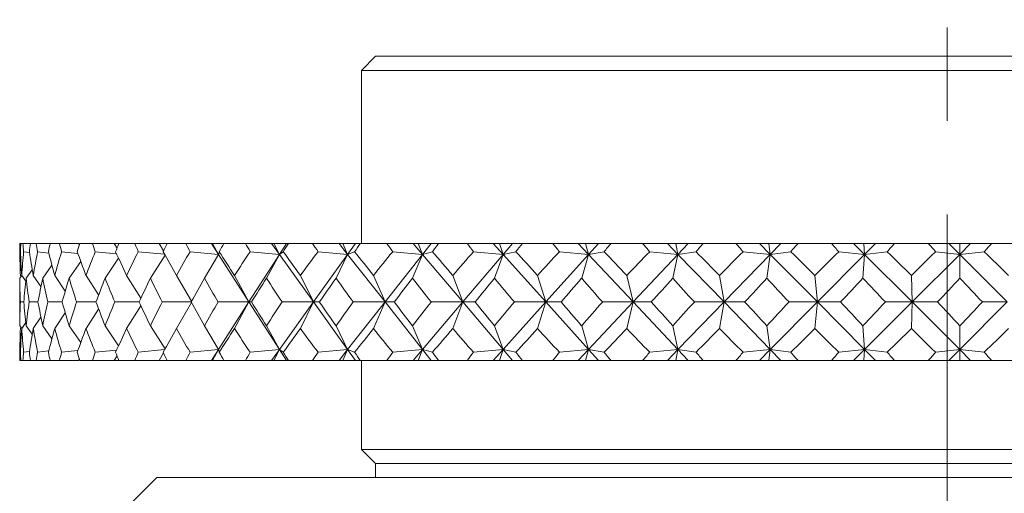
# Model space of a CAD drawing. Header units: inches. Extents: x 1 to 19.1, y 1.1 to 15.6.
# Tile 4 of 22: x 3.7 to 4.8, y 10.1 to 10.6. Entities that reach past the tile are written whole.
import ezdxf

# ---------------------------------------------------------------- set-up
doc = ezdxf.new("R2010")
doc.units = ezdxf.units.IN
doc.header["$MEASUREMENT"] = 0
doc.linetypes.add('CENTERX2', pattern=[0.8, 0.5, -0.1, 0.1, -0.1])
doc.layers.add('SLD-0', color=7, linetype='Continuous')

msp = doc.modelspace()

# ---------------------------------------------------------------- linework, layer by layer
at = {"color": 7, "linetype": 'Continuous', "lineweight": 15}
for p, q in [((4.1182, 10.5689), (4.1032, 10.5539)), ((4.1182, 10.5689), (4.7282, 10.5689)), ((4.7282, 10.5689), (5.3382, 10.5689)), ((4.1032, 10.5539), (4.1032, 10.3689)), ((4.7282, 10.5539), (4.1032, 10.5539)), ((5.3532, 10.5539), (4.7282, 10.5539)), ((3.7394, 10.3689), (3.7384, 10.3689)), ((3.7394, 10.3689), (3.7417, 10.3689)), ((3.7497, 10.3689), (3.7417, 10.3689)), ((3.7497, 10.3689), (3.7559, 10.3689)), ((3.7708, 10.3689), (3.7559, 10.3689)), ((3.7708, 10.3689), (3.7806, 10.3689)), ((3.8011, 10.3689), (3.7806, 10.3689)), ((3.802, 10.3676), (3.8011, 10.3689)), ((3.8024, 10.3689), (3.8158, 10.3689)), ((3.8392, 10.3689), (3.8158, 10.3689)), ((3.8422, 10.364), (3.8392, 10.3689)), ((3.8442, 10.3689), (3.8392, 10.3689)), ((3.8442, 10.3689), (3.861, 10.3689)), ((3.887, 10.3689), (3.861, 10.3689)), ((3.8917, 10.3609), (3.887, 10.3689)), ((3.8956, 10.3689), (3.887, 10.3689)), ((3.8956, 10.3689), (3.9156, 10.3689)), ((3.9429, 10.3689), (3.9156, 10.3689)), ((3.9429, 10.3689), (3.9504, 10.3573)), ((3.944, 10.3689), (3.9429, 10.3689)), ((3.9504, 10.3573), (3.944, 10.3689)), ((3.9561, 10.3689), (3.944, 10.3689)), ((3.9561, 10.3689), (3.9792, 10.3689)), ((4.0071, 10.3689), (3.9792, 10.3689)), ((4.0071, 10.3689), (4.0154, 10.3573)), ((4.0096, 10.3689), (4.0071, 10.3689)), ((4.0154, 10.3573), (4.0096, 10.3689)), ((4.0229, 10.3689), (4.0096, 10.3689)), ((4.0229, 10.3689), (4.0154, 10.3573)), ((4.0251, 10.3689), (4.0229, 10.3689)), ((4.0251, 10.3689), (4.051, 10.3689)), ((4.0792, 10.3689), (4.051, 10.3689)), ((4.0792, 10.3689), (4.0883, 10.3573)), ((4.0831, 10.3689), (4.0792, 10.3689)), ((4.0883, 10.3573), (4.0831, 10.3689)), ((4.0967, 10.3689), (4.0831, 10.3689)), ((4.0967, 10.3689), (4.0883, 10.3573)), ((4.1018, 10.3689), (4.0967, 10.3689)), ((4.1018, 10.3689), (4.1302, 10.3689)), ((4.1583, 10.3689), (4.1302, 10.3689)), ((4.1583, 10.3689), (4.1682, 10.3573)), ((4.1636, 10.3689), (4.1583, 10.3689)), ((4.1682, 10.3573), (4.1636, 10.3689)), ((4.1774, 10.3689), (4.1636, 10.3689)), ((4.1774, 10.3689), (4.1682, 10.3573)), ((4.1854, 10.3689), (4.1774, 10.3689)), ((4.1854, 10.3689), (4.2159, 10.3689)), ((4.2438, 10.3689), (4.2159, 10.3689)), ((4.2438, 10.3689), (4.2542, 10.3573)), ((4.2504, 10.3689), (4.2438, 10.3689)), ((4.2542, 10.3573), (4.2504, 10.3689)), ((4.2641, 10.3689), (4.2504, 10.3689)), ((4.2641, 10.3689), (4.2542, 10.3573)), ((4.2749, 10.3689), (4.2641, 10.3689)), ((4.2749, 10.3689), (4.3073, 10.3689)), ((4.3345, 10.3689), (4.3073, 10.3689)), ((4.3345, 10.3689), (4.3455, 10.3573)), ((4.3423, 10.3689), (4.3345, 10.3689)), ((4.3455, 10.3573), (4.3423, 10.3689)), ((4.3559, 10.3689), (4.3423, 10.3689)), ((4.3559, 10.3689), (4.3455, 10.3573)), ((4.3694, 10.3689), (4.3559, 10.3689)), ((4.3694, 10.3689), (4.4032, 10.3689)), ((4.4296, 10.3689), (4.4032, 10.3689)), ((4.4296, 10.3689), (4.4409, 10.3573)), ((4.4385, 10.3689), (4.4296, 10.3689)), ((4.4409, 10.3573), (4.4385, 10.3689)), ((4.4518, 10.3689), (4.4385, 10.3689)), ((4.4518, 10.3689), (4.4409, 10.3573)), ((4.4678, 10.3689), (4.4518, 10.3689)), ((4.4678, 10.3689), (4.5027, 10.3689)), ((4.5279, 10.3689), (4.5027, 10.3689)), ((4.5279, 10.3689), (4.5394, 10.3573)), ((4.5379, 10.3689), (4.5279, 10.3689)), ((4.5394, 10.3573), (4.5379, 10.3689)), ((4.5507, 10.3689), (4.5379, 10.3689)), ((4.5507, 10.3689), (4.5394, 10.3573)), ((4.5691, 10.3689), (4.5507, 10.3689)), ((4.5691, 10.3689), (4.6047, 10.3689)), ((4.6284, 10.3689), (4.6047, 10.3689)), ((4.6284, 10.3689), (4.6401, 10.3573)), ((4.6393, 10.3689), (4.6284, 10.3689)), ((4.6401, 10.3573), (4.6393, 10.3689)), ((4.6516, 10.3689), (4.6393, 10.3689)), ((4.6516, 10.3689), (4.6401, 10.3573)), ((4.6721, 10.3689), (4.6516, 10.3689)), ((4.6721, 10.3689), (4.7081, 10.3689)), ((4.73, 10.3689), (4.7081, 10.3689)), ((4.73, 10.3689), (4.7417, 10.3573)), ((4.7418, 10.3689), (4.73, 10.3689)), ((4.7533, 10.3689), (4.7417, 10.3573)), ((4.7417, 10.3573), (4.7418, 10.3689)), ((4.7533, 10.3689), (4.7418, 10.3689)), ((4.7757, 10.3689), (4.7533, 10.3689)), ((4.7757, 10.3689), (4.8117, 10.3689)), ((3.7383, 10.3601), (3.739, 10.36)), ((3.7424, 10.3601), (3.7487, 10.3593)), ((3.7574, 10.3601), (3.7692, 10.3587)), ((3.783, 10.3601), (3.8004, 10.3582)), ((3.8189, 10.3601), (3.8417, 10.3577)), ((3.8438, 10.3533), (3.8295, 10.3319)), ((3.8648, 10.3601), (3.8929, 10.3574)), ((3.8934, 10.3565), (3.8778, 10.3319)), ((3.9202, 10.3601), (3.9504, 10.3573)), ((3.9504, 10.3573), (3.9354, 10.3319)), ((3.9512, 10.3601), (3.9504, 10.3573)), ((3.9504, 10.3573), (3.9829, 10.3064)), ((4.0154, 10.3573), (3.9829, 10.3064)), ((3.9844, 10.3601), (4.0154, 10.3573)), ((4.0154, 10.3573), (4.0017, 10.3319)), ((4.0196, 10.3601), (4.0154, 10.3573)), ((4.0154, 10.3573), (4.0519, 10.3064)), ((4.0883, 10.3573), (4.0519, 10.3064)), ((4.0567, 10.3601), (4.0883, 10.3573)), ((4.0883, 10.3573), (4.076, 10.3319)), ((4.0957, 10.3601), (4.0883, 10.3573)), ((4.0883, 10.3573), (4.1283, 10.3064)), ((4.1682, 10.3573), (4.1283, 10.3064)), ((4.1365, 10.3601), (4.1682, 10.3573)), ((4.1682, 10.3573), (4.1574, 10.3319)), ((4.1788, 10.3601), (4.1682, 10.3573)), ((4.1682, 10.3573), (4.2112, 10.3064)), ((4.2542, 10.3573), (4.2112, 10.3064)), ((4.2227, 10.3601), (4.2542, 10.3573)), ((4.2542, 10.3573), (4.2451, 10.3319)), ((4.2679, 10.3601), (4.2542, 10.3573)), ((4.2542, 10.3573), (4.2998, 10.3064)), ((4.3455, 10.3573), (4.2998, 10.3064)), ((4.3144, 10.3601), (4.3455, 10.3573)), ((4.3455, 10.3573), (4.3381, 10.3319)), ((4.3621, 10.3601), (4.3455, 10.3573)), ((4.3455, 10.3573), (4.3932, 10.3064)), ((4.4409, 10.3573), (4.3932, 10.3064)), ((4.4107, 10.3601), (4.4409, 10.3573)), ((4.4409, 10.3573), (4.4353, 10.3319)), ((4.4602, 10.3601), (4.4409, 10.3573)), ((4.4409, 10.3573), (4.4902, 10.3064)), ((4.5394, 10.3573), (4.4902, 10.3064)), ((4.5104, 10.3601), (4.5394, 10.3573)), ((4.5394, 10.3573), (4.5358, 10.3319)), ((4.5613, 10.3601), (4.5394, 10.3573)), ((4.5394, 10.3573), (4.5897, 10.3064)), ((4.6401, 10.3573), (4.5897, 10.3064)), ((4.6126, 10.3601), (4.6401, 10.3573)), ((4.6401, 10.3573), (4.6384, 10.3319)), ((4.6642, 10.3601), (4.6401, 10.3573)), ((4.6401, 10.3573), (4.6909, 10.3064)), ((4.7417, 10.3573), (4.6909, 10.3064)), ((4.716, 10.3601), (4.7417, 10.3573)), ((4.7678, 10.3601), (4.7417, 10.3573)), ((4.7417, 10.3573), (4.7419, 10.3319)), ((4.7417, 10.3573), (4.7924, 10.3064)), ((3.7726, 10.3456), (3.7628, 10.3319)), ((3.8034, 10.3497), (3.791, 10.3319)), ((3.7404, 10.3347), (3.7383, 10.3319)), ((3.7397, 10.3337), (3.7389, 10.3347)), ((3.7448, 10.3285), (3.7404, 10.3347)), ((3.7516, 10.3407), (3.7452, 10.3319)), ((3.7609, 10.3228), (3.7526, 10.3347)), ((3.7869, 10.3181), (3.7756, 10.3347)), ((3.8225, 10.314), (3.809, 10.3347)), ((3.8676, 10.3104), (3.8524, 10.3347)), ((3.9216, 10.3072), (3.9055, 10.3347)), ((3.9829, 10.3064), (3.9675, 10.3347)), ((4.0519, 10.3064), (4.0379, 10.3347)), ((4.1283, 10.3064), (4.1159, 10.3347)), ((4.2112, 10.3064), (4.2006, 10.3347)), ((4.2998, 10.3064), (4.291, 10.3347)), ((4.3932, 10.3064), (4.3863, 10.3347)), ((4.4902, 10.3064), (4.4852, 10.3347)), ((4.5897, 10.3064), (4.5869, 10.3347)), ((4.6909, 10.3064), (4.6901, 10.3347)), ((3.7382, 10.3173), (3.7382, 10.2955)), ((3.7426, 10.3064), (3.7389, 10.3064)), ((3.7577, 10.3064), (3.7483, 10.3064)), ((3.7835, 10.3064), (3.7684, 10.3064)), ((3.8196, 10.3064), (3.799, 10.3064)), ((3.8657, 10.3064), (3.8398, 10.3064)), ((3.8676, 10.3024), (3.8524, 10.2781)), ((3.9212, 10.3064), (3.8904, 10.3064)), ((3.9216, 10.3057), (3.9055, 10.2781)), ((3.9829, 10.3064), (3.9501, 10.3064)), ((3.9504, 10.2556), (3.9829, 10.3064)), ((3.9829, 10.3064), (3.9675, 10.2781)), ((4.0154, 10.2556), (3.9829, 10.3064)), ((3.9829, 10.3064), (3.9856, 10.3064)), ((4.0154, 10.2556), (4.0519, 10.3064)), ((4.0519, 10.3064), (4.0183, 10.3064)), ((4.0519, 10.3064), (4.0379, 10.2781)), ((4.0883, 10.2556), (4.0519, 10.3064)), ((4.0519, 10.3064), (4.0581, 10.3064)), ((4.0883, 10.2556), (4.1283, 10.3064)), ((4.1283, 10.3064), (4.0943, 10.3064)), ((4.1283, 10.3064), (4.1159, 10.2781)), ((4.1682, 10.2556), (4.1283, 10.3064)), ((4.1283, 10.3064), (4.1379, 10.3064)), ((4.1682, 10.2556), (4.2112, 10.3064)), ((4.2112, 10.3064), (4.1773, 10.3064)), ((4.2112, 10.3064), (4.2006, 10.2781)), ((4.2542, 10.2556), (4.2112, 10.3064)), ((4.2112, 10.3064), (4.2242, 10.3064)), ((4.2542, 10.2556), (4.2998, 10.3064)), ((4.2998, 10.3064), (4.2663, 10.3064)), ((4.2998, 10.3064), (4.291, 10.2781)), ((4.3455, 10.2556), (4.2998, 10.3064)), ((4.2998, 10.3064), (4.3161, 10.3064)), ((4.3455, 10.2556), (4.3932, 10.3064)), ((4.3932, 10.3064), (4.3604, 10.3064)), ((4.3932, 10.3064), (4.3863, 10.2781)), ((4.4409, 10.2556), (4.3932, 10.3064)), ((4.3932, 10.3064), (4.4124, 10.3064)), ((4.4409, 10.2556), (4.4902, 10.3064)), ((4.4902, 10.3064), (4.4585, 10.3064)), ((4.4902, 10.3064), (4.4852, 10.2781)), ((4.5394, 10.2556), (4.4902, 10.3064)), ((4.4902, 10.3064), (4.5122, 10.3064)), ((4.5394, 10.2556), (4.5897, 10.3064)), ((4.5897, 10.3064), (4.5595, 10.3064)), ((4.5897, 10.3064), (4.5869, 10.2781)), ((4.6401, 10.2556), (4.5897, 10.3064)), ((4.5897, 10.3064), (4.6144, 10.3064)), ((4.6401, 10.2556), (4.6909, 10.3064)), ((4.6909, 10.3064), (4.6624, 10.3064)), ((4.6909, 10.3064), (4.6901, 10.2781)), ((4.7417, 10.2556), (4.6909, 10.3064)), ((4.6909, 10.3064), (4.7178, 10.3064)), ((4.7417, 10.2556), (4.7924, 10.3064)), ((4.7924, 10.3064), (4.766, 10.3064)), ((3.7609, 10.2901), (3.7526, 10.2781)), ((3.7869, 10.2948), (3.7756, 10.2781)), ((3.8225, 10.2988), (3.809, 10.2781)), ((3.7383, 10.281), (3.7404, 10.2781)), ((3.7397, 10.2791), (3.7389, 10.2781)), ((3.7448, 10.2844), (3.7404, 10.2781)), ((3.7452, 10.281), (3.7516, 10.2721)), ((3.7628, 10.281), (3.7726, 10.2672)), ((3.791, 10.281), (3.8034, 10.2631)), ((3.8295, 10.281), (3.8438, 10.2595)), ((3.8778, 10.281), (3.8934, 10.2563)), ((3.9354, 10.281), (3.9504, 10.2556)), ((4.0017, 10.281), (4.0154, 10.2556)), ((4.076, 10.281), (4.0883, 10.2556)), ((4.1574, 10.281), (4.1682, 10.2556)), ((4.2451, 10.281), (4.2542, 10.2556)), ((4.3381, 10.281), (4.3455, 10.2556)), ((4.4353, 10.281), (4.4409, 10.2556)), ((4.5358, 10.281), (4.5394, 10.2556)), ((4.6384, 10.281), (4.6401, 10.2556)), ((4.7419, 10.281), (4.7417, 10.2556)), ((3.739, 10.2528), (3.7383, 10.2527)), ((3.7487, 10.2536), (3.7424, 10.2527)), ((3.7692, 10.2542), (3.7574, 10.2527)), ((3.8004, 10.2547), (3.783, 10.2527)), ((3.8417, 10.2551), (3.8189, 10.2527)), ((3.8392, 10.2439), (3.8422, 10.2488)), ((3.8929, 10.2555), (3.8648, 10.2527)), ((3.887, 10.2439), (3.8917, 10.252)), ((3.9504, 10.2556), (3.9202, 10.2527)), ((3.9429, 10.2439), (3.9504, 10.2556)), ((3.944, 10.2439), (3.9504, 10.2556)), ((3.9504, 10.2556), (3.9512, 10.2527)), ((4.0154, 10.2556), (3.9844, 10.2527)), ((4.0071, 10.2439), (4.0154, 10.2556)), ((4.0096, 10.2439), (4.0154, 10.2556)), ((4.0154, 10.2556), (4.0196, 10.2527)), ((4.0229, 10.2439), (4.0154, 10.2556)), ((4.0883, 10.2556), (4.0567, 10.2527)), ((4.0792, 10.2439), (4.0883, 10.2556)), ((4.0831, 10.2439), (4.0883, 10.2556)), ((4.0883, 10.2556), (4.0957, 10.2527)), ((4.0967, 10.2439), (4.0883, 10.2556)), ((4.1682, 10.2556), (4.1365, 10.2527)), ((4.1583, 10.2439), (4.1682, 10.2556)), ((4.1636, 10.2439), (4.1682, 10.2556)), ((4.1682, 10.2556), (4.1788, 10.2527)), ((4.1774, 10.2439), (4.1682, 10.2556)), ((4.2542, 10.2556), (4.2227, 10.2527)), ((4.2438, 10.2439), (4.2542, 10.2556)), ((4.2504, 10.2439), (4.2542, 10.2556)), ((4.2542, 10.2556), (4.2679, 10.2527)), ((4.2641, 10.2439), (4.2542, 10.2556)), ((4.3455, 10.2556), (4.3144, 10.2527)), ((4.3345, 10.2439), (4.3455, 10.2556)), ((4.3423, 10.2439), (4.3455, 10.2556)), ((4.3455, 10.2556), (4.3621, 10.2527)), ((4.3559, 10.2439), (4.3455, 10.2556)), ((4.4409, 10.2556), (4.4107, 10.2527)), ((4.4296, 10.2439), (4.4409, 10.2556)), ((4.4385, 10.2439), (4.4409, 10.2556)), ((4.4409, 10.2556), (4.4602, 10.2527)), ((4.4518, 10.2439), (4.4409, 10.2556)), ((4.5394, 10.2556), (4.5104, 10.2527)), ((4.5279, 10.2439), (4.5394, 10.2556)), ((4.5379, 10.2439), (4.5394, 10.2556)), ((4.5394, 10.2556), (4.5613, 10.2527)), ((4.5507, 10.2439), (4.5394, 10.2556)), ((4.6401, 10.2556), (4.6126, 10.2527)), ((4.6284, 10.2439), (4.6401, 10.2556)), ((4.6393, 10.2439), (4.6401, 10.2556)), ((4.6401, 10.2556), (4.6642, 10.2527)), ((4.6516, 10.2439), (4.6401, 10.2556)), ((4.7417, 10.2556), (4.716, 10.2527)), ((4.73, 10.2439), (4.7417, 10.2556)), ((4.7417, 10.2556), (4.7678, 10.2527)), ((4.7533, 10.2439), (4.7417, 10.2556)), ((4.7418, 10.2439), (4.7417, 10.2556)), ((3.7394, 10.2439), (3.7384, 10.2439)), ((3.7394, 10.2439), (3.7417, 10.2439)), ((3.7497, 10.2439), (3.7417, 10.2439)), ((3.7497, 10.2439), (3.7559, 10.2439)), ((3.7708, 10.2439), (3.7559, 10.2439)), ((3.7708, 10.2439), (3.7806, 10.2439)), ((3.8011, 10.2439), (3.7806, 10.2439)), ((3.8011, 10.2439), (3.802, 10.2453)), ((3.8024, 10.2439), (3.8158, 10.2439)), ((3.8392, 10.2439), (3.8158, 10.2439)), ((3.8442, 10.2439), (3.8392, 10.2439)), ((3.8442, 10.2439), (3.861, 10.2439)), ((3.887, 10.2439), (3.861, 10.2439)), ((3.8956, 10.2439), (3.887, 10.2439)), ((3.8956, 10.2439), (3.9156, 10.2439)), ((3.9429, 10.2439), (3.9156, 10.2439)), ((3.944, 10.2439), (3.9429, 10.2439)), ((3.9561, 10.2439), (3.944, 10.2439)), ((3.9561, 10.2439), (3.9792, 10.2439)), ((4.0071, 10.2439), (3.9792, 10.2439)), ((4.0096, 10.2439), (4.0071, 10.2439)), ((4.0229, 10.2439), (4.0096, 10.2439)), ((4.0251, 10.2439), (4.0229, 10.2439)), ((4.0251, 10.2439), (4.051, 10.2439)), ((4.0792, 10.2439), (4.051, 10.2439)), ((4.0831, 10.2439), (4.0792, 10.2439)), ((4.0967, 10.2439), (4.0831, 10.2439)), ((4.1018, 10.2439), (4.0967, 10.2439)), ((4.1018, 10.2439), (4.1302, 10.2439)), ((4.1032, 10.2439), (4.1032, 10.1489)), ((4.1583, 10.2439), (4.1302, 10.2439)), ((4.1636, 10.2439), (4.1583, 10.2439)), ((4.1774, 10.2439), (4.1636, 10.2439)), ((4.1854, 10.2439), (4.1774, 10.2439)), ((4.1854, 10.2439), (4.2159, 10.2439)), ((4.2438, 10.2439), (4.2159, 10.2439)), ((4.2504, 10.2439), (4.2438, 10.2439)), ((4.2641, 10.2439), (4.2504, 10.2439)), ((4.2749, 10.2439), (4.2641, 10.2439)), ((4.2749, 10.2439), (4.3073, 10.2439)), ((4.3345, 10.2439), (4.3073, 10.2439)), ((4.3423, 10.2439), (4.3345, 10.2439)), ((4.3559, 10.2439), (4.3423, 10.2439)), ((4.3694, 10.2439), (4.3559, 10.2439)), ((4.3694, 10.2439), (4.4032, 10.2439)), ((4.4296, 10.2439), (4.4032, 10.2439)), ((4.4385, 10.2439), (4.4296, 10.2439)), ((4.4518, 10.2439), (4.4385, 10.2439)), ((4.4678, 10.2439), (4.4518, 10.2439)), ((4.4678, 10.2439), (4.5027, 10.2439)), ((4.5279, 10.2439), (4.5027, 10.2439)), ((4.5379, 10.2439), (4.5279, 10.2439)), ((4.5507, 10.2439), (4.5379, 10.2439)), ((4.5691, 10.2439), (4.5507, 10.2439)), ((4.5691, 10.2439), (4.6047, 10.2439)), ((4.6284, 10.2439), (4.6047, 10.2439)), ((4.6393, 10.2439), (4.6284, 10.2439)), ((4.6516, 10.2439), (4.6393, 10.2439)), ((4.6721, 10.2439), (4.6516, 10.2439)), ((4.6721, 10.2439), (4.7081, 10.2439)), ((4.73, 10.2439), (4.7081, 10.2439)), ((4.7418, 10.2439), (4.73, 10.2439)), ((4.7533, 10.2439), (4.7418, 10.2439)), ((4.7757, 10.2439), (4.7533, 10.2439)), ((4.7757, 10.2439), (4.8117, 10.2439)), ((4.1032, 10.1489), (4.1182, 10.1339)), ((4.1032, 10.1489), (4.7282, 10.1489)), ((4.7282, 10.1489), (5.3532, 10.1489)), ((4.1182, 10.1339), (4.1182, 10.1189)), ((4.1182, 10.1339), (4.7282, 10.1339)), ((4.7282, 10.1339), (5.3382, 10.1339)), ((3.8845, 10.1189), (3.8532, 10.0877)), ((3.8845, 10.1189), (4.7282, 10.1189)), ((4.7282, 10.1189), (5.572, 10.1189))]:
    msp.add_line(p, q, dxfattribs=at)
for centre, major_axis, ratio, start_param, end_param in [((4.7282, 11.6782), (0.8524, 1.696), 0.29689, 2.587719, 2.595692), ((4.7282, 11.6782), (0.864, 1.697), 0.284796, 2.583594, 2.591567), ((4.7282, 11.6782), (0.8026, 1.6926), 0.342433, 2.600569, 2.608542), ((4.7282, 11.6782), (0.9027, 1.7011), 0.238974, 2.565731, 2.573704), ((4.7282, 11.6782), (0.7426, 1.6904), 0.387308, 2.60812, 2.616093), ((4.7282, 11.6782), (0.9336, 1.7052), 0.19317, 2.544961, 2.552934), ((4.7282, 11.6782), (0.6707, 1.6902), 0.430848, 2.608915, 2.616888), ((4.7282, 11.6782), (0.9574, 1.7089), 0.147477, 2.522028, 2.530001), ((4.7282, 11.6782), (0.5848, 1.6924), 0.472019, 2.601272, 2.609245), ((4.7282, 11.6782), (0.9745, 1.7119), 0.101922, 2.49755, 2.505523), ((4.7282, 11.6782), (0.4828, 1.697), 0.509309, 2.583486, 2.591459), ((4.7282, 11.6782), (0.9853, 1.7138), 0.056484, 2.472054, 2.480027), ((4.7282, 11.6782), (0.3631, 1.7035), 0.54067, 2.554336, 2.562309), ((4.7282, 11.6782), (0.9898, 1.7147), 0.01112, 2.446012, 2.453985), ((4.7282, 11.6782), (0.2262, 1.71), 0.563642, 2.514005, 2.521978), ((4.7282, 11.6782), (0.9883, 1.7144), 0.03423, 3.855348, 3.863321), ((4.7282, 11.6782), (0.0761, 1.7142), 0.575832, 2.465137, 2.47311), ((4.7282, 11.6782), (0.9806, 1.713), 0.079625, 3.881168, 3.889141), ((4.7282, 11.6782), (-0.079, 1.7141), 0.575711, 2.413063, 2.421036), ((4.7282, 11.6782), (0.9666, 1.7105), 0.125119, 3.906207, 3.91418), ((4.7282, 11.6782), (-0.2289, 1.7099), 0.563296, 2.364316, 2.372289), ((4.7282, 11.6782), (0.9461, 1.7071), 0.170744, 3.929968, 3.937941), ((4.7282, 11.6782), (-0.3656, 1.7033), 0.54014, 2.324184, 2.332157), ((4.7282, 11.6782), (0.9188, 1.7032), 0.2165, 3.951883, 3.959856), ((4.7282, 11.6782), (-0.4849, 1.6969), 0.508643, 2.295256, 2.303229), ((4.7282, 11.6782), (0.884, 1.699), 0.26233, 3.971274, 3.979247), ((4.7282, 11.6782), (-0.5866, 1.6923), 0.471261, 2.277678, 2.285651), ((4.7282, 11.6782), (0.8411, 1.695), 0.308094, 3.987316, 3.995289), ((4.7282, 11.6782), (-0.6722, 1.6902), 0.430032, 2.270214, 2.278187), ((4.7282, 11.6782), (0.7889, 1.6919), 0.353519, 3.998988, 4.006961), ((4.7282, 11.6782), (-0.7438, 1.6905), 0.386458, 2.271153, 2.279126), ((4.7282, 11.6782), (0.7261, 1.6902), 0.39814, 4.005027, 4.013), ((4.7282, 8.9346), (-0.8932, 1.7), 0.251091, 0.45813, 0.484303), ((4.7282, 8.9346), (-0.9027, 1.7011), 0.238974, 0.463169, 0.489343), ((4.7282, 8.9346), (-0.8524, 1.696), 0.29689, 0.441181, 0.467354), ((4.7282, 8.9346), (-0.9336, 1.7052), 0.19317, 0.483939, 0.510113), ((4.7282, 8.9346), (-0.8026, 1.6926), 0.342433, 0.428331, 0.454504), ((4.7282, 8.9346), (-0.9574, 1.7089), 0.147477, 0.506872, 0.533045), ((4.7282, 8.9346), (-0.7426, 1.6904), 0.387308, 0.42078, 0.446953), ((4.7282, 8.9346), (-0.9745, 1.7119), 0.101922, 0.53135, 0.557524), ((4.7282, 8.9346), (-0.6707, 1.6902), 0.430848, 0.419985, 0.446159), ((4.7282, 8.9346), (-0.9853, 1.7138), 0.056484, 0.556846, 0.583019), ((4.7282, 8.9346), (-0.5848, 1.6924), 0.472019, 0.427628, 0.453801), ((4.7282, 8.9346), (-0.9898, 1.7147), 0.01112, 0.582888, 0.609061), ((4.7282, 8.9346), (-0.4828, 1.697), 0.509309, 0.445414, 0.471587), ((4.7282, 8.9346), (-0.9883, 1.7144), 0.03423, 5.647976, 5.67415), ((4.7282, 8.9346), (-0.3631, 1.7035), 0.54067, 0.474564, 0.500738), ((4.7282, 8.9346), (-0.9806, 1.713), 0.079625, 5.622157, 5.64833), ((4.7282, 8.9346), (-0.2262, 1.71), 0.563642, 0.514895, 0.541068), ((4.7282, 8.9346), (-0.9666, 1.7105), 0.125119, 5.597118, 5.623291), ((4.7282, 8.9346), (-0.0761, 1.7142), 0.575832, 0.563763, 0.589936), ((4.7282, 8.9346), (-0.9461, 1.7071), 0.170744, 5.573356, 5.599529), ((4.7282, 8.9346), (0.079, 1.7141), 0.575711, 0.615837, 0.64201), ((4.7282, 8.9346), (-0.9188, 1.7032), 0.2165, 5.551441, 5.577615), ((4.7282, 8.9346), (0.2289, 1.7099), 0.563296, 0.664584, 0.690757), ((4.7282, 8.9346), (-0.884, 1.699), 0.26233, 5.53205, 5.558223), ((4.7282, 8.9346), (0.3656, 1.7033), 0.54014, 0.704716, 0.730889), ((4.7282, 8.9346), (-0.8411, 1.695), 0.308094, 5.516008, 5.542181), ((4.7282, 8.9346), (0.4849, 1.6969), 0.508643, 0.733644, 0.759818), ((4.7282, 8.9346), (-0.7889, 1.6919), 0.353519, 5.504337, 5.53051), ((4.7282, 8.9346), (0.5866, 1.6923), 0.471261, 0.751221, 0.777395), ((4.7282, 8.9346), (-0.7261, 1.6902), 0.39814, 5.498298, 5.524471), ((4.7282, 8.9346), (0.6722, 1.6902), 0.430032, 0.758686, 0.784859), ((4.7282, 8.9346), (-0.651, 1.6905), 0.441211, 5.49941, 5.525583), ((4.7282, 11.6782), (0.864, 1.697), 0.284796, 2.617753, 2.631595), ((4.7282, 11.6782), (0.8524, 1.696), 0.29689, 2.621879, 2.64622), ((4.7282, 11.6782), (0.9027, 1.7011), 0.238974, 2.59989, 2.624232), ((4.7282, 11.6782), (0.8026, 1.6926), 0.342433, 2.634728, 2.65907), ((4.7282, 11.6782), (0.9336, 1.7052), 0.19317, 2.57912, 2.603462), ((4.7282, 11.6782), (0.7426, 1.6904), 0.387308, 2.64228, 2.666621), ((4.7282, 11.6782), (0.9574, 1.7089), 0.147477, 2.556187, 2.580529), ((4.7282, 11.6782), (0.6707, 1.6902), 0.430848, 2.643074, 2.667415), ((4.7282, 11.6782), (0.9745, 1.7119), 0.101922, 2.531709, 2.55605), ((4.7282, 11.6782), (0.5848, 1.6924), 0.472019, 2.635432, 2.659773), ((4.7282, 11.6782), (0.9853, 1.7138), 0.056484, 2.506214, 2.530555), ((4.7282, 11.6782), (0.4828, 1.697), 0.509309, 2.617646, 2.641987), ((4.7282, 11.6782), (0.9898, 1.7147), 0.01112, 2.480172, 2.504513), ((4.7282, 11.6782), (0.3631, 1.7035), 0.54067, 2.588495, 2.612837), ((4.7282, 11.6782), (0.9883, 1.7144), 0.03423, 3.80482, 3.829161), ((4.7282, 11.6782), (0.2262, 1.71), 0.563642, 2.548164, 2.572506), ((4.7282, 11.6782), (0.9806, 1.713), 0.079625, 3.83064, 3.854981), ((4.7282, 11.6782), (0.0761, 1.7142), 0.575832, 2.499297, 2.523638), ((4.7282, 11.6782), (0.9666, 1.7105), 0.125119, 3.855679, 3.88002), ((4.7282, 11.6782), (-0.079, 1.7141), 0.575711, 2.447223, 2.471564), ((4.7282, 11.6782), (0.9461, 1.7071), 0.170744, 3.87944, 3.903782), ((4.7282, 11.6782), (-0.2289, 1.7099), 0.563296, 2.398476, 2.422817), ((4.7282, 11.6782), (0.9188, 1.7032), 0.2165, 3.901355, 3.925697), ((4.7282, 11.6782), (-0.3656, 1.7033), 0.54014, 2.358343, 2.382685), ((4.7282, 11.6782), (0.884, 1.699), 0.26233, 3.920747, 3.945088), ((4.7282, 11.6782), (-0.4849, 1.6969), 0.508643, 2.329415, 2.353756), ((4.7282, 11.6782), (0.8411, 1.695), 0.308094, 3.936789, 3.96113), ((4.7282, 11.6782), (-0.5866, 1.6923), 0.471261, 2.311838, 2.336179), ((4.7282, 11.6782), (0.7889, 1.6919), 0.353519, 3.94846, 3.972801), ((4.7282, 11.6782), (-0.6722, 1.6902), 0.430032, 2.304374, 2.328715), ((4.7282, 11.6782), (0.7261, 1.6902), 0.39814, 3.954499, 3.97884), ((4.7282, 11.6782), (-0.7438, 1.6905), 0.386458, 2.305313, 2.329654), ((4.7282, 8.9346), (-0.8524, 1.696), 0.29689, 0.495373, 0.519714), ((4.7282, 8.9346), (-0.9027, 1.7011), 0.238974, 0.517361, 0.541702), ((4.7282, 8.9346), (-0.8026, 1.6926), 0.342433, 0.482523, 0.506864), ((4.7282, 8.9346), (-0.9336, 1.7052), 0.19317, 0.538131, 0.562472), ((4.7282, 8.9346), (-0.7426, 1.6904), 0.387308, 0.474972, 0.499313), ((4.7282, 8.9346), (-0.9574, 1.7089), 0.147477, 0.561064, 0.585405), ((4.7282, 8.9346), (-0.6707, 1.6902), 0.430848, 0.474177, 0.498519), ((4.7282, 8.9346), (-0.9745, 1.7119), 0.101922, 0.585542, 0.609884), ((4.7282, 8.9346), (-0.5848, 1.6924), 0.472019, 0.48182, 0.506161), ((4.7282, 8.9346), (-0.9853, 1.7138), 0.056484, 0.611038, 0.635379), ((4.7282, 8.9346), (-0.4828, 1.697), 0.509309, 0.499606, 0.523947), ((4.7282, 8.9346), (-0.9898, 1.7147), 0.01112, 0.63708, 0.661421), ((4.7282, 8.9346), (-0.3631, 1.7035), 0.54067, 0.528756, 0.553097), ((4.7282, 8.9346), (-0.9883, 1.7144), 0.03423, 5.595616, 5.619958), ((4.7282, 8.9346), (-0.2262, 1.71), 0.563642, 0.569087, 0.593428), ((4.7282, 8.9346), (-0.9806, 1.713), 0.079625, 5.569797, 5.594138), ((4.7282, 8.9346), (-0.0761, 1.7142), 0.575832, 0.617955, 0.642296), ((4.7282, 8.9346), (-0.9666, 1.7105), 0.125119, 5.544758, 5.569099), ((4.7282, 8.9346), (0.079, 1.7141), 0.575711, 0.670029, 0.69437), ((4.7282, 8.9346), (-0.9461, 1.7071), 0.170744, 5.520996, 5.545338), ((4.7282, 8.9346), (0.2289, 1.7099), 0.563296, 0.718776, 0.743117), ((4.7282, 8.9346), (-0.9188, 1.7032), 0.2165, 5.499081, 5.523423), ((4.7282, 8.9346), (0.3656, 1.7033), 0.54014, 0.758908, 0.783249), ((4.7282, 8.9346), (-0.884, 1.699), 0.26233, 5.47969, 5.504031), ((4.7282, 8.9346), (0.4849, 1.6969), 0.508643, 0.787836, 0.812177), ((4.7282, 8.9346), (-0.8411, 1.695), 0.308094, 5.463648, 5.487989), ((4.7282, 8.9346), (0.5866, 1.6923), 0.471261, 0.805413, 0.829755), ((4.7282, 8.9346), (-0.7889, 1.6919), 0.353519, 5.451977, 5.476318), ((4.7282, 8.9346), (0.6722, 1.6902), 0.430032, 0.812878, 0.837219), ((4.7282, 8.9346), (-0.7261, 1.6902), 0.39814, 5.445938, 5.470279), ((4.7282, 8.9346), (0.7438, 1.6905), 0.386458, 0.811938, 0.83628), ((4.7282, 8.9346), (-0.864, 1.697), 0.284796, 0.509998, 0.52384), ((4.7282, 11.6782), (0.8932, 1.7), 0.251091, 2.657289, 2.683463), ((4.7282, 11.6782), (0.9027, 1.7011), 0.238974, 2.65225, 2.678423), ((4.7282, 11.6782), (0.8524, 1.696), 0.29689, 2.674239, 2.700412), ((4.7282, 11.6782), (0.9336, 1.7052), 0.19317, 2.63148, 2.657653), ((4.7282, 11.6782), (0.8026, 1.6926), 0.342433, 2.687088, 2.713262), ((4.7282, 11.6782), (0.9574, 1.7089), 0.147477, 2.608547, 2.634721), ((4.7282, 11.6782), (0.7426, 1.6904), 0.387308, 2.694639, 2.720813), ((4.7282, 11.6782), (0.9745, 1.7119), 0.101922, 2.584069, 2.610242), ((4.7282, 11.6782), (0.6707, 1.6902), 0.430848, 2.695434, 2.721607), ((4.7282, 11.6782), (0.9853, 1.7138), 0.056484, 2.558573, 2.584747), ((4.7282, 11.6782), (0.5848, 1.6924), 0.472019, 2.687791, 2.713965), ((4.7282, 11.6782), (0.9898, 1.7147), 0.01112, 2.532532, 2.558705), ((4.7282, 11.6782), (0.4828, 1.697), 0.509309, 2.670006, 2.696179), ((4.7282, 11.6782), (0.9883, 1.7144), 0.03423, 3.750628, 3.776802), ((4.7282, 11.6782), (0.3631, 1.7035), 0.54067, 2.640855, 2.667028), ((4.7282, 11.6782), (0.9806, 1.713), 0.079625, 3.776448, 3.802621), ((4.7282, 11.6782), (0.2262, 1.71), 0.563642, 2.600524, 2.626698), ((4.7282, 11.6782), (0.9666, 1.7105), 0.125119, 3.801487, 3.82766), ((4.7282, 11.6782), (0.0761, 1.7142), 0.575832, 2.551657, 2.57783), ((4.7282, 11.6782), (0.9461, 1.7071), 0.170744, 3.825249, 3.851422), ((4.7282, 11.6782), (-0.079, 1.7141), 0.575711, 2.499583, 2.525756), ((4.7282, 11.6782), (0.9188, 1.7032), 0.2165, 3.847163, 3.873337), ((4.7282, 11.6782), (-0.2289, 1.7099), 0.563296, 2.450836, 2.477009), ((4.7282, 11.6782), (0.884, 1.699), 0.26233, 3.866555, 3.892728), ((4.7282, 11.6782), (-0.3656, 1.7033), 0.54014, 2.410703, 2.436877), ((4.7282, 11.6782), (0.8411, 1.695), 0.308094, 3.882597, 3.90877), ((4.7282, 11.6782), (-0.4849, 1.6969), 0.508643, 2.381775, 2.407948), ((4.7282, 11.6782), (0.7889, 1.6919), 0.353519, 3.894268, 3.920441), ((4.7282, 11.6782), (-0.5866, 1.6923), 0.471261, 2.364198, 2.390371), ((4.7282, 11.6782), (0.7261, 1.6902), 0.39814, 3.900307, 3.92648), ((4.7282, 11.6782), (-0.6722, 1.6902), 0.430032, 2.356733, 2.382907), ((4.7282, 11.6782), (0.651, 1.6905), 0.441211, 3.899194, 3.925368), ((4.7282, 8.9346), (-0.8524, 1.696), 0.29689, 0.545901, 0.553873), ((4.7282, 8.9346), (-0.864, 1.697), 0.284796, 0.550026, 0.557999), ((4.7282, 8.9346), (-0.8026, 1.6926), 0.342433, 0.533051, 0.541024), ((4.7282, 8.9346), (-0.9027, 1.7011), 0.238974, 0.567889, 0.575862), ((4.7282, 8.9346), (-0.7426, 1.6904), 0.387308, 0.5255, 0.533473), ((4.7282, 8.9346), (-0.9336, 1.7052), 0.19317, 0.588659, 0.596632), ((4.7282, 8.9346), (-0.6707, 1.6902), 0.430848, 0.524705, 0.532678), ((4.7282, 8.9346), (-0.9574, 1.7089), 0.147477, 0.611592, 0.619565), ((4.7282, 8.9346), (-0.5848, 1.6924), 0.472019, 0.532348, 0.540321), ((4.7282, 8.9346), (-0.9745, 1.7119), 0.101922, 0.63607, 0.644043), ((4.7282, 8.9346), (-0.4828, 1.697), 0.509309, 0.550133, 0.558106), ((4.7282, 8.9346), (-0.9853, 1.7138), 0.056484, 0.661566, 0.669539), ((4.7282, 8.9346), (-0.3631, 1.7035), 0.54067, 0.579284, 0.587257), ((4.7282, 8.9346), (-0.9898, 1.7147), 0.01112, 0.687607, 0.69558), ((4.7282, 8.9346), (-0.2262, 1.71), 0.563642, 0.619615, 0.627588), ((4.7282, 8.9346), (-0.9883, 1.7144), 0.03423, 5.561457, 5.56943), ((4.7282, 8.9346), (-0.0761, 1.7142), 0.575832, 0.668482, 0.676455), ((4.7282, 8.9346), (-0.9806, 1.713), 0.079625, 5.535637, 5.54361), ((4.7282, 8.9346), (0.079, 1.7141), 0.575711, 0.720557, 0.728529), ((4.7282, 8.9346), (-0.9666, 1.7105), 0.125119, 5.510598, 5.518571), ((4.7282, 8.9346), (0.2289, 1.7099), 0.563296, 0.769303, 0.777276), ((4.7282, 8.9346), (-0.9461, 1.7071), 0.170744, 5.486837, 5.49481), ((4.7282, 8.9346), (0.3656, 1.7033), 0.54014, 0.809436, 0.817409), ((4.7282, 8.9346), (-0.9188, 1.7032), 0.2165, 5.464922, 5.472895), ((4.7282, 8.9346), (0.4849, 1.6969), 0.508643, 0.838364, 0.846337), ((4.7282, 8.9346), (-0.884, 1.699), 0.26233, 5.44553, 5.453503), ((4.7282, 8.9346), (0.5866, 1.6923), 0.471261, 0.855941, 0.863914), ((4.7282, 8.9346), (-0.8411, 1.695), 0.308094, 5.429489, 5.437462), ((4.7282, 8.9346), (0.6722, 1.6902), 0.430032, 0.863406, 0.871379), ((4.7282, 8.9346), (-0.7889, 1.6919), 0.353519, 5.417817, 5.42579), ((4.7282, 8.9346), (0.7438, 1.6905), 0.386458, 0.862466, 0.870439), ((4.7282, 8.9346), (-0.7261, 1.6902), 0.39814, 5.411778, 5.419751)]:
    msp.add_ellipse(centre, major_axis=major_axis, ratio=ratio, start_param=start_param, end_param=end_param, dxfattribs=at)
at = {"layer": 'SLD-0', "color": 7, "linetype": 'CENTERX2', "lineweight": 0}
msp.add_line((4.7282, 5.0998), (4.7282, 10.608), dxfattribs=at)

doc.saveas('drawing.dxf')
